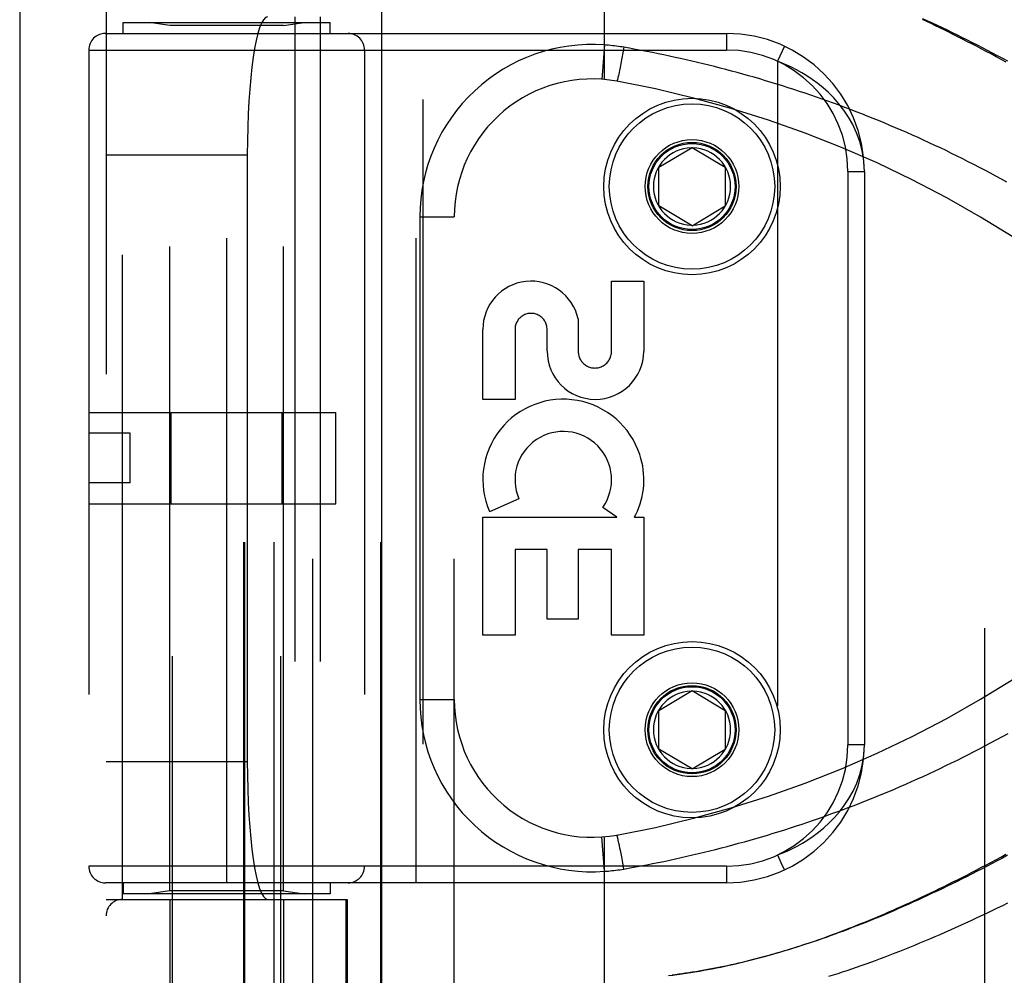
# Model space of a CAD drawing. Header units: inches. Extents: x 0 to 212, y 0 to 138.
# Tile 55 of 256: x 42.96 to 44.74, y 58.23 to 59.96. Entities that reach past the tile are written whole.
import ezdxf

# ---------------------------------------------------------------- set-up
doc = ezdxf.new("R2010")
doc.units = ezdxf.units.IN
doc.header["$LTSCALE"] = 11.6875
doc.header["$MEASUREMENT"] = 0
doc.linetypes.add('HIDDEN', pattern=[0.2, 0.1, -0.1])
doc.layers.get('0').update_dxf_attribs({"linetype": 'CONTINUOUS'})
doc.layers.add('DEFAULT_2', color=8, linetype='HIDDEN')
doc.layers.add('LEFTHAND_DOOR_ASSEMBLY', color=7, linetype='CONTINUOUS')

msp = doc.modelspace()

# ---------------------------------------------------------------- linework, layer by layer
at = {"color": 3, "linetype": 'Continuous'}
msp.add_line((42.9595, 102.1733), (42.9595, 37.6437), dxfattribs=at)
at = {"layer": 'DEFAULT_2', "color": 8, "linetype": 'HIDDEN'}
msp.add_line((44.7095, 38.9877), (44.7095, 96.0917), dxfattribs=at)
at = {"layer": 'LEFTHAND_DOOR_ASSEMBLY', "color": 3, "linetype": 'Continuous'}
msp.add_line((43.6153, 97.2147), (43.6153, 37.8647), dxfattribs=at)
at = {"layer": 'LEFTHAND_DOOR_ASSEMBLY', "color": 8, "linetype": 'HIDDEN'}
for p, q in [((43.6903, 97.2147), (43.6903, 37.8647)), ((43.2368, 57.6367), (43.2368, 60.819)), ((43.4328, 57.6367), (43.4328, 60.819)), ((43.491, 57.8134), (43.491, 60.5159)), ((43.7475, 57.8134), (43.7475, 60.5159)), ((44.0198, 59.8512), (44.0198, 60.5159)), ((43.116, 60.4859), (43.116, 57.8434)), ((43.3659, 57.8434), (43.3659, 60.4859)), ((43.3679, 57.8434), (43.3679, 60.4859)), ((43.421, 57.8434), (43.421, 60.4859)), ((43.6145, 57.8434), (43.6145, 60.4859)), ((43.146, 58.3647), (43.146, 59.9647)), ((43.1473, 59.9347), (43.1473, 59.9547)), ((43.1473, 59.9547), (43.5223, 59.9547)), ((43.2318, 59.9494), (43.1943, 59.9547)), ((43.2318, 58.3799), (43.2318, 59.9494)), ((43.4378, 59.9494), (43.2318, 59.9494)), ((43.4378, 59.9494), (43.4753, 59.9547)), ((43.4378, 58.3799), (43.4378, 59.9494)), ((43.4585, 59.9647), (43.4585, 58.3647)), ((43.5044, 59.9647), (43.5044, 58.3647)), ((43.5223, 59.9347), (43.5223, 59.9547)), ((43.1148, 59.9347), (44.241, 59.9347)), ((43.3348, 58.3947), (43.3348, 59.9347)), ((43.6785, 58.3947), (43.6785, 59.9347)), ((44.241, 59.9347), (44.241, 59.9047)), ((44.0198, 59.9139), (44.0153, 59.8515)), ((43.0848, 59.9047), (43.0848, 58.4247)), ((43.0848, 59.9047), (44.241, 59.9047)), ((43.5848, 59.9047), (43.5848, 58.4247)), ((44.0532, 59.8995), (44.0514, 59.8897)), ((44.0551, 59.9096), (44.0532, 59.8995)), ((44.3461, 59.9115), (44.3335, 59.8843)), ((44.0496, 59.8804), (44.0481, 59.8728)), ((44.0514, 59.8897), (44.0496, 59.8804)), ((44.3335, 59.8843), (44.3335, 58.4451)), ((44.0456, 59.8608), (44.045, 59.8582)), ((44.0462, 59.8637), (44.0456, 59.8608)), ((44.047, 59.8676), (44.0462, 59.8637)), ((44.0481, 59.8728), (44.047, 59.8676)), ((44.0438, 59.8529), (44.0436, 59.8521)), ((44.044, 59.8538), (44.0438, 59.8529)), ((44.0443, 59.8548), (44.044, 59.8538)), ((44.0446, 59.8565), (44.0443, 59.8548)), ((44.045, 59.8582), (44.0446, 59.8565)), ((44.1185, 59.6922), (44.1785, 59.7282)), ((44.1785, 59.7282), (44.2385, 59.6922)), ((43.116, 59.7147), (43.3721, 59.7147)), ((43.3721, 59.7147), (43.3721, 58.6147)), ((44.1185, 59.6222), (44.1185, 59.6922)), ((44.2385, 59.6922), (44.2385, 59.6222)), ((44.461, 59.6847), (44.461, 58.6447)), ((44.461, 59.6847), (44.491, 59.6847)), ((44.491, 59.6847), (44.491, 58.6447)), ((44.1785, 59.5861), (44.1185, 59.6222)), ((44.1785, 59.5861), (44.2385, 59.6222)), ((43.685, 59.6022), (43.685, 58.7272)), ((43.685, 59.6022), (43.7475, 59.6022)), ((44.0326, 59.3583), (44.0326, 59.4854)), ((44.0326, 59.4854), (44.091, 59.4854)), ((44.091, 59.4854), (44.091, 59.3583)), ((43.9722, 59.4171), (43.9721, 59.3583)), ((43.7992, 59.271), (43.7992, 59.3981)), ((43.8576, 59.3981), (43.8576, 59.271)), ((43.9158, 59.359), (43.9158, 59.3981)), ((43.8576, 59.271), (43.7992, 59.271)), ((43.0848, 59.2477), (43.5328, 59.2477)), ((43.2341, 59.0817), (43.2341, 59.2477)), ((43.4354, 59.0817), (43.4354, 59.2477)), ((43.5328, 59.0817), (43.5328, 59.2477)), ((43.1598, 59.2097), (43.0848, 59.2097)), ((43.1598, 59.1197), (43.1598, 59.2097)), ((43.1598, 59.1197), (43.0848, 59.1197)), ((43.0848, 59.0817), (43.5328, 59.0817)), ((43.8648, 59.0908), (43.8112, 59.0676)), ((44.0421, 59.0574), (44.0167, 59.0752)), ((43.7992, 58.8437), (43.7992, 59.0574)), ((43.7992, 59.0574), (44.0421, 59.0574)), ((44.0741, 59.0574), (44.091, 59.0574)), ((44.091, 59.0574), (44.091, 58.8437)), ((43.8576, 58.999), (43.8576, 58.8437)), ((43.916, 58.999), (43.8576, 58.999)), ((43.916, 58.8727), (43.916, 58.999)), ((43.9722, 58.999), (43.9722, 58.8727)), ((44.0326, 58.999), (43.9722, 58.999)), ((44.0326, 58.8437), (44.0326, 58.999)), ((43.9722, 58.8727), (43.916, 58.8727)), ((43.8576, 58.8437), (43.7992, 58.8437)), ((44.091, 58.8437), (44.0326, 58.8437)), ((44.1185, 58.7072), (44.1785, 58.7432)), ((44.1785, 58.7432), (44.2385, 58.7072)), ((43.685, 58.7272), (43.7475, 58.7272)), ((44.1185, 58.6372), (44.1185, 58.7072)), ((44.2385, 58.7072), (44.2385, 58.6372)), ((44.1785, 58.6011), (44.1185, 58.6372)), ((44.1785, 58.6011), (44.2385, 58.6372)), ((44.491, 58.6447), (44.461, 58.6447)), ((43.116, 58.6147), (43.3721, 58.6147)), ((44.0198, 58.4155), (44.0153, 58.4778)), ((44.0198, 57.8134), (44.0198, 58.4782)), ((44.0435, 58.4776), (44.0433, 58.4784)), ((44.0437, 58.4768), (44.0435, 58.4776)), ((44.0439, 58.476), (44.0437, 58.4768)), ((44.0441, 58.475), (44.0439, 58.476)), ((44.0445, 58.4735), (44.0441, 58.475)), ((44.0449, 58.4717), (44.0445, 58.4735)), ((44.0454, 58.4692), (44.0449, 58.4717)), ((44.046, 58.4664), (44.0454, 58.4692)), ((44.0468, 58.4625), (44.046, 58.4664)), ((44.0479, 58.4574), (44.0468, 58.4625)), ((44.0492, 58.4509), (44.0479, 58.4574)), ((44.051, 58.4418), (44.0492, 58.4509)), ((44.053, 58.4309), (44.051, 58.4418)), ((44.241, 58.4247), (43.0848, 58.4247)), ((44.0551, 58.4197), (44.053, 58.4309)), ((44.241, 58.4247), (44.241, 58.3947)), ((44.241, 58.3947), (43.1148, 58.3947)), ((43.1473, 58.3947), (43.1473, 58.3747)), ((43.2318, 58.3799), (43.1943, 58.3747)), ((43.4378, 58.3799), (43.2318, 58.3799)), ((43.4378, 58.3799), (43.4753, 58.3747)), ((43.5223, 58.3947), (43.5223, 58.3747)), ((43.116, 58.3647), (43.5535, 58.3647)), ((43.5223, 58.3747), (43.1473, 58.3747)), ((43.2318, 58.3647), (43.2318, 57.8187)), ((43.4378, 58.3647), (43.4378, 57.8187)), ((43.5512, 57.8434), (43.5512, 58.3647)), ((43.5535, 58.3647), (43.5535, 57.8434))]:
    msp.add_line(p, q, dxfattribs=at)
for points in [[(44.7481, 59.8826), (44.7388, 59.8877), (44.7297, 59.8926), (44.7207, 59.8975), (44.7118, 59.9022), (44.703, 59.9068), (44.6943, 59.9114), (44.6857, 59.9159), (44.6771, 59.9203), (44.6687, 59.9246), (44.6604, 59.9288), (44.6521, 59.933), (44.644, 59.937), (44.6359, 59.941), (44.6279, 59.9449), (44.6199, 59.9488), (44.612, 59.9526), (44.6042, 59.9563), (44.5964, 59.96)], [(44.5965, 59.962), (44.6053, 59.9579), (44.6142, 59.9538), (44.6231, 59.9496), (44.632, 59.9453), (44.641, 59.941), (44.65, 59.9366), (44.659, 59.9321), (44.6681, 59.9276), (44.6772, 59.9231), (44.6863, 59.9185), (44.6954, 59.9138), (44.7045, 59.9091), (44.7137, 59.9043), (44.7229, 59.8995), (44.7321, 59.8946), (44.7413, 59.8897), (44.7505, 59.8848)], [(44.0551, 59.9096), (44.0516, 59.9102), (44.0481, 59.9107), (44.0448, 59.9112), (44.0415, 59.9117), (44.0381, 59.9121), (44.0346, 59.9125), (44.0309, 59.9129), (44.0272, 59.9133), (44.0235, 59.9136), (44.0198, 59.9139)], [(44.7495, 59.665), (44.7395, 59.6705), (44.7296, 59.6759), (44.7196, 59.6813), (44.7096, 59.6866), (44.6995, 59.6919), (44.6895, 59.6971), (44.6795, 59.7022), (44.6694, 59.7073), (44.6593, 59.7123), (44.6492, 59.7173), (44.6391, 59.7222), (44.629, 59.7271), (44.6188, 59.7318), (44.6087, 59.7366), (44.5985, 59.7413), (44.5883, 59.7459), (44.5781, 59.7504), (44.568, 59.755), (44.5578, 59.7594), (44.5476, 59.7638), (44.5373, 59.7681), (44.5271, 59.7724), (44.5169, 59.7766), (44.5067, 59.7808), (44.4964, 59.7849), (44.4862, 59.7889), (44.4759, 59.7929), (44.4657, 59.7969), (44.4554, 59.8007), (44.4451, 59.8046), (44.4349, 59.8083), (44.4246, 59.812), (44.4143, 59.8157), (44.404, 59.8193), (44.3938, 59.8228), (44.3835, 59.8263), (44.3732, 59.8297), (44.3629, 59.8331), (44.3527, 59.8364), (44.3424, 59.8397), (44.3321, 59.8429), (44.3219, 59.846), (44.3116, 59.8491), (44.3013, 59.8522), (44.2911, 59.8552), (44.2808, 59.8581), (44.2705, 59.861), (44.2603, 59.8638), (44.25, 59.8666), (44.2398, 59.8693), (44.2295, 59.872), (44.2193, 59.8746), (44.209, 59.8771), (44.1988, 59.8797), (44.1886, 59.8821), (44.1783, 59.8845), (44.1681, 59.8869), (44.1579, 59.8892), (44.1477, 59.8914), (44.1375, 59.8936), (44.1273, 59.8958), (44.117, 59.8979), (44.1068, 59.9), (44.0965, 59.902), (44.0861, 59.904), (44.0758, 59.9059), (44.0654, 59.9078), (44.0551, 59.9096)], [(44.491, 59.6847), (44.49, 59.7037), (44.4871, 59.7217), (44.4827, 59.7387), (44.4769, 59.7545), (44.47, 59.7694), (44.4623, 59.7831), (44.4538, 59.7958), (44.4448, 59.8073), (44.4355, 59.8179), (44.4259, 59.8275), (44.4162, 59.8363), (44.4064, 59.8442), (44.3966, 59.8513), (44.3869, 59.8578), (44.3774, 59.8636), (44.3681, 59.8687), (44.359, 59.8734), (44.3502, 59.8775), (44.3417, 59.8811), (44.3335, 59.8843)], [(44.0436, 59.8521), (44.0434, 59.8513), (44.0433, 59.851), (44.0432, 59.8507), (44.0431, 59.8503), (44.0431, 59.8501), (44.043, 59.8498), (44.0429, 59.8495), (44.0428, 59.8493), (44.0428, 59.8491), (44.0427, 59.8489), (44.0427, 59.8487), (44.0426, 59.8486), (44.0426, 59.8485), (44.0425, 59.8483), (44.0425, 59.8483), (44.0424, 59.8482), (44.0424, 59.8481), (44.0424, 59.8481), (44.0423, 59.8481)], [(44.0551, 58.4197), (44.0655, 58.4216), (44.0759, 58.4235), (44.0863, 58.4254), (44.0966, 58.4274), (44.107, 58.4294), (44.1173, 58.4315), (44.1277, 58.4336), (44.1381, 58.4358), (44.1485, 58.4381), (44.1589, 58.4404), (44.1693, 58.4427), (44.1797, 58.4451), (44.1901, 58.4476), (44.2005, 58.4501), (44.2109, 58.4527), (44.2213, 58.4553), (44.2318, 58.458), (44.2422, 58.4607), (44.2526, 58.4635), (44.2631, 58.4663), (44.2735, 58.4692), (44.284, 58.4722), (44.2944, 58.4752), (44.3049, 58.4782), (44.3153, 58.4813), (44.3258, 58.4845), (44.3363, 58.4878), (44.3467, 58.491), (44.3572, 58.4944), (44.3677, 58.4978), (44.3782, 58.5013), (44.3886, 58.5048), (44.3991, 58.5084), (44.4096, 58.512), (44.4201, 58.5157), (44.4305, 58.5195), (44.441, 58.5233), (44.4515, 58.5271), (44.4619, 58.5311), (44.4724, 58.5351), (44.4829, 58.5391), (44.4933, 58.5432), (44.5038, 58.5474), (44.5142, 58.5516), (44.5246, 58.5559), (44.5351, 58.5603), (44.5455, 58.5647), (44.5559, 58.5691), (44.5663, 58.5737), (44.5767, 58.5783), (44.5871, 58.5829), (44.5975, 58.5876), (44.6079, 58.5924), (44.6182, 58.5972), (44.6286, 58.6021), (44.6389, 58.6071), (44.6492, 58.6121), (44.6596, 58.6172), (44.6699, 58.6223), (44.6801, 58.6275), (44.6904, 58.6327), (44.7007, 58.638), (44.7109, 58.6434), (44.7211, 58.6488), (44.7313, 58.6543), (44.7415, 58.6599), (44.7516, 58.6655)], [(44.3335, 58.4451), (44.342, 58.4484), (44.3508, 58.4521), (44.3598, 58.4564), (44.3691, 58.4612), (44.3786, 58.4665), (44.3883, 58.4724), (44.3981, 58.479), (44.4079, 58.4863), (44.4177, 58.4944), (44.4274, 58.5032), (44.4368, 58.5129), (44.446, 58.5234), (44.4547, 58.5349), (44.463, 58.5473), (44.4705, 58.5608), (44.4772, 58.5754), (44.4828, 58.5912), (44.4872, 58.608), (44.49, 58.6259), (44.491, 58.6447)], [(44.0433, 58.4784), (44.0432, 58.4787), (44.0431, 58.479), (44.0431, 58.4793), (44.043, 58.4796), (44.0429, 58.4798), (44.0428, 58.48), (44.0428, 58.4802), (44.0427, 58.4804), (44.0427, 58.4806), (44.0426, 58.4808), (44.0426, 58.4809), (44.0425, 58.481), (44.0425, 58.4811), (44.0424, 58.4812), (44.0424, 58.4812), (44.0424, 58.4812), (44.0423, 58.4812)], [(44.1359, 58.2265), (44.1439, 58.2275), (44.1519, 58.2285), (44.1599, 58.2296), (44.168, 58.2308), (44.176, 58.232), (44.1839, 58.2333), (44.1919, 58.2346), (44.1997, 58.236), (44.2075, 58.2374), (44.2153, 58.2389), (44.2229, 58.2404), (44.2305, 58.2419), (44.2379, 58.2435), (44.2453, 58.2451), (44.2526, 58.2467), (44.2599, 58.2484), (44.2671, 58.2501), (44.2743, 58.2518), (44.2815, 58.2536), (44.2886, 58.2554), (44.2957, 58.2572), (44.3028, 58.2591), (44.3099, 58.261), (44.3169, 58.263), (44.3239, 58.265), (44.3309, 58.267), (44.3379, 58.269), (44.3449, 58.2711), (44.3518, 58.2733), (44.3588, 58.2754), (44.3657, 58.2776), (44.3727, 58.2798), (44.3796, 58.2821), (44.3865, 58.2844), (44.3934, 58.2867), (44.4004, 58.2891), (44.4073, 58.2915), (44.4143, 58.2939), (44.4212, 58.2964), (44.4282, 58.2989), (44.4352, 58.3015), (44.4422, 58.3041), (44.4493, 58.3068), (44.4563, 58.3094), (44.4634, 58.3122), (44.4705, 58.3149), (44.4776, 58.3178), (44.4847, 58.3206), (44.4919, 58.3235), (44.4991, 58.3265), (44.5064, 58.3295), (44.5136, 58.3325), (44.5209, 58.3356), (44.5283, 58.3387), (44.5356, 58.3419), (44.543, 58.3451), (44.5505, 58.3484), (44.5579, 58.3517), (44.5655, 58.3551), (44.573, 58.3585), (44.5807, 58.362), (44.5883, 58.3656), (44.5961, 58.3692), (44.6039, 58.3729), (44.6117, 58.3766), (44.6196, 58.3804), (44.6275, 58.3843), (44.6355, 58.3882), (44.6436, 58.3921), (44.6517, 58.3962), (44.6599, 58.4003), (44.6683, 58.4045), (44.6767, 58.4088), (44.6852, 58.4132), (44.6938, 58.4177), (44.7025, 58.4222), (44.7113, 58.4269), (44.7201, 58.4316), (44.7291, 58.4364), (44.7382, 58.4414), (44.7475, 58.4464)], [(44.7505, 58.4446), (44.7413, 58.4396), (44.7321, 58.4347), (44.7229, 58.4298), (44.7137, 58.425), (44.7045, 58.4203), (44.6954, 58.4155), (44.6863, 58.4109), (44.6772, 58.4063), (44.6681, 58.4017), (44.659, 58.3972), (44.65, 58.3928), (44.641, 58.3884), (44.632, 58.384), (44.6231, 58.3798), (44.6142, 58.3756), (44.6053, 58.3714), (44.5965, 58.3673), (44.5877, 58.3633), (44.5789, 58.3593), (44.5702, 58.3554), (44.5615, 58.3515), (44.5529, 58.3478), (44.5443, 58.344), (44.5358, 58.3404), (44.5273, 58.3368), (44.5188, 58.3332), (44.5104, 58.3298), (44.5021, 58.3264), (44.4938, 58.323), (44.4855, 58.3197), (44.4773, 58.3165), (44.4692, 58.3134), (44.4611, 58.3103), (44.4531, 58.3072), (44.4451, 58.3043), (44.4372, 58.3013), (44.4293, 58.2985), (44.4215, 58.2957), (44.4137, 58.293), (44.406, 58.2903), (44.3983, 58.2877), (44.3907, 58.2852), (44.3832, 58.2827), (44.3757, 58.2803), (44.3682, 58.2779), (44.3608, 58.2756), (44.3535, 58.2733), (44.3462, 58.2711), (44.339, 58.269), (44.3318, 58.2669), (44.3246, 58.2648), (44.3176, 58.2629), (44.3105, 58.2609), (44.3035, 58.259), (44.2966, 58.2572), (44.2897, 58.2554), (44.2829, 58.2537), (44.2761, 58.252), (44.2693, 58.2504), (44.2626, 58.2488), (44.2559, 58.2473), (44.2493, 58.2458), (44.2428, 58.2444), (44.2362, 58.243), (44.2297, 58.2417), (44.2233, 58.2404), (44.2169, 58.2391), (44.2105, 58.2379), (44.2041, 58.2367), (44.1978, 58.2356), (44.1916, 58.2345), (44.1853, 58.2335), (44.1791, 58.2325), (44.1729, 58.2315), (44.1668, 58.2306)], [(44.3335, 58.4451), (44.3398, 58.4315), (44.3457, 58.4188)], [(44.0198, 58.4155), (44.0233, 58.4157), (44.0268, 58.416), (44.0301, 58.4163), (44.0334, 58.4167), (44.0368, 58.4171), (44.0404, 58.4175), (44.044, 58.418), (44.0477, 58.4185), (44.0513, 58.4191), (44.0551, 58.4197)], [(44.3457, 58.4188), (44.346, 58.4181), (44.3461, 58.4178)], [(44.7508, 58.358), (44.7412, 58.3532), (44.7317, 58.3485), (44.7221, 58.3439), (44.7126, 58.3393), (44.7031, 58.3348), (44.6936, 58.3303), (44.6841, 58.3259), (44.6747, 58.3215), (44.6652, 58.3172), (44.6559, 58.313), (44.6465, 58.3088), (44.6372, 58.3047), (44.6279, 58.3006), (44.6186, 58.2966), (44.6094, 58.2926), (44.6002, 58.2888), (44.5911, 58.285), (44.582, 58.2812), (44.573, 58.2775), (44.5639, 58.2739), (44.555, 58.2703), (44.5461, 58.2668), (44.5372, 58.2634), (44.5283, 58.26), (44.5196, 58.2567), (44.5108, 58.2535), (44.5021, 58.2503), (44.4935, 58.2472), (44.4849, 58.2441), (44.4764, 58.2411), (44.4679, 58.2382), (44.4594, 58.2353), (44.451, 58.2325), (44.4427, 58.2298), (44.4344, 58.2271), (44.4261, 58.2245)], [(44.1668, 58.2306), (44.1607, 58.2297), (44.1546, 58.2289), (44.1485, 58.2281), (44.1425, 58.2273)]]:
    msp.add_lwpolyline(points, dxfattribs=at)
for centre, radius in [((44.1785, 59.6572), 0.1599), ((44.1785, 59.6572), 0.1499), ((44.1785, 59.6572), 0.085), ((44.1785, 59.6572), 0.08), ((44.1785, 59.6572), 0.078), ((44.1785, 58.6722), 0.1599), ((44.1785, 58.6722), 0.1499), ((44.1785, 58.6722), 0.085), ((44.1785, 58.6722), 0.08), ((44.1785, 58.6722), 0.078)]:
    msp.add_circle(centre, radius, dxfattribs=at)
for centre, radius, start, end in [((43.1148, 59.9047), 0.03, 90, 180), ((43.5548, 59.9047), 0.03, 0, 90), ((44.241, 59.6847), 0.25, 0, 90), ((43.9975, 59.6022), 0.3125, 85.9125, 180), ((44.241, 59.6847), 0.22, 0, 90), ((43.9975, 59.6022), 0.25, 79.6658, 180), ((43.6835, 57.8806), 2, 47.2041, 79.6658), ((44.1785, 59.6572), 0.07, 91.4692, 268.5308), ((44.1785, 59.6572), 0.07, 271.4692, 88.5308), ((43.8867, 59.3981), 0.0875, 12.5167, 179.9756), ((43.8867, 59.3981), 0.0291, 359.9462, 180), ((44.0034, 59.3589), 0.0876, 179.9462, 359.5965), ((44.0024, 59.3583), 0.0302, 179.9714, 0.0286), ((43.9451, 59.1256), 0.1459, 18.1268, 203.4014), ((43.9451, 59.1256), 0.0875, 324.8915, 203.4014), ((43.9482, 59.1254), 0.1431, 333.8028, 18.5861), ((43.9451, 59.1256), 0.1459, 332.1494, 334.2621), ((43.6835, 60.4488), 2, 280.3342, 312.7959), ((44.1785, 58.6722), 0.07, 91.4692, 268.5308), ((44.1785, 58.6722), 0.07, 271.4692, 88.5308), ((43.9975, 58.7272), 0.3125, 180, 274.0875), ((43.9975, 58.7272), 0.25, 180, 280.3342), ((44.241, 58.6447), 0.25, 270, 360), ((44.241, 58.6447), 0.22, 270, 360), ((43.1148, 58.4247), 0.03, 180, 270), ((43.5548, 58.4247), 0.03, 270, 360), ((43.146, 58.3347), 0.03, 90, 180)]:
    msp.add_arc(centre, radius, start, end, dxfattribs=at)
for centre, start_param, end_param in [((43.4089, 59.7147), 0, 1.570796), ((43.4089, 58.6147), -4.712389, -3.141593)]:
    msp.add_ellipse(centre, major_axis=(0, 0.25), ratio=0.146965, start_param=start_param, end_param=end_param, dxfattribs=at)

doc.saveas('drawing.dxf')
